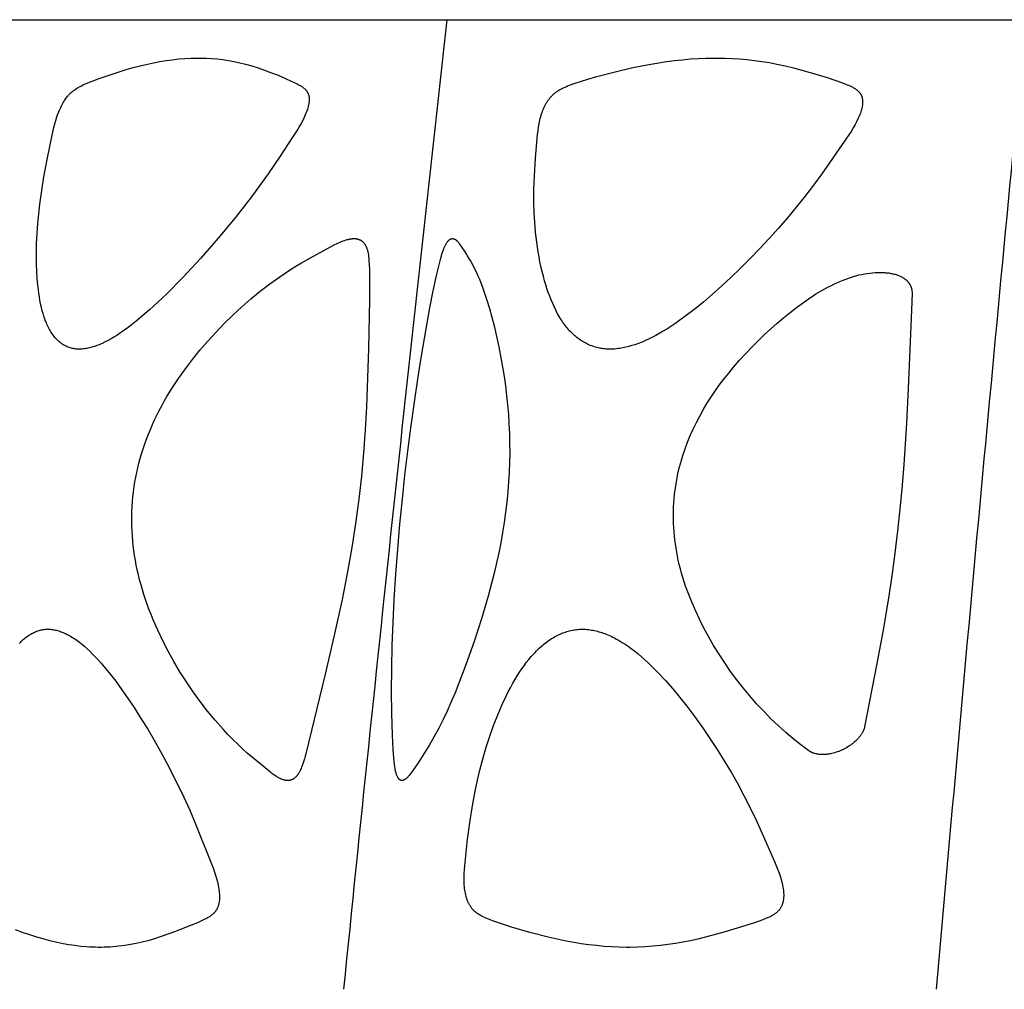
# Model space of a CAD drawing. Header units: millimetres. Extents: x 1250 to 1725, y 0 to 1655.
# Tile 154 of 256: x 1286 to 1329, y 1277 to 1319. Entities that reach past the tile are written whole.
import ezdxf

# ---------------------------------------------------------------- set-up
doc = ezdxf.new("R2010")
doc.units = ezdxf.units.MM
doc.header["$MEASUREMENT"] = 0
doc.layers.add('Crea2D$visibili$tangenti', color=7, linetype='Continuous', true_color=0x000000)

msp = doc.modelspace()

# ---------------------------------------------------------------- linework, layer by layer
at = {"layer": 'Crea2D$visibili$tangenti'}
for p, q in [((1285.21, 1318.673), (1304.673, 1318.673)), ((1304.673, 1318.673), (1329.694, 1318.673))]:
    msp.add_line(p, q, dxfattribs=at)
for points in [[(1288.78, 1304.424), (1288.735, 1304.425), (1288.69, 1304.427), (1288.644, 1304.431), (1288.599, 1304.437), (1288.554, 1304.444), (1288.509, 1304.452), (1288.465, 1304.462), (1288.42, 1304.474), (1288.376, 1304.486), (1288.333, 1304.501), (1288.29, 1304.517), (1288.248, 1304.534), (1288.206, 1304.552), (1288.165, 1304.572), (1288.145, 1304.583), (1288.125, 1304.594), (1288.105, 1304.605), (1288.086, 1304.617), (1288.065, 1304.629), (1288.044, 1304.643), (1288.024, 1304.656), (1288.004, 1304.67), (1287.984, 1304.685), (1287.965, 1304.699), (1287.946, 1304.714), (1287.927, 1304.73), (1287.889, 1304.761), (1287.853, 1304.794), (1287.818, 1304.828), (1287.784, 1304.864), (1287.751, 1304.9), (1287.719, 1304.937), (1287.688, 1304.975), (1287.658, 1305.014), (1287.629, 1305.054), (1287.6, 1305.094), (1287.573, 1305.135), (1287.547, 1305.177), (1287.515, 1305.229), (1287.484, 1305.283), (1287.455, 1305.337), (1287.427, 1305.391), (1287.401, 1305.447), (1287.375, 1305.503), (1287.351, 1305.559), (1287.327, 1305.616), (1287.305, 1305.673), (1287.284, 1305.731), (1287.244, 1305.847), (1287.208, 1305.965), (1287.175, 1306.083), (1287.137, 1306.234), (1287.104, 1306.386), (1287.074, 1306.538), (1287.047, 1306.691), (1287.024, 1306.845), (1287.004, 1306.999), (1286.971, 1307.309), (1286.953, 1307.52), (1286.94, 1307.731), (1286.924, 1308.155), (1286.921, 1308.578), (1286.931, 1309.002), (1286.952, 1309.426), (1286.983, 1309.849), (1287.023, 1310.271), (1287.072, 1310.692), (1287.152, 1311.286), (1287.246, 1311.877), (1287.382, 1312.622), (1287.598, 1313.686), (1287.671, 1314.005), (1287.713, 1314.163), (1287.758, 1314.32), (1287.808, 1314.475), (1287.836, 1314.553), (1287.889, 1314.693), (1287.915, 1314.757), (1287.943, 1314.82), (1287.971, 1314.882), (1288.001, 1314.943), (1288.033, 1315.004), (1288.066, 1315.064), (1288.1, 1315.123), (1288.131, 1315.173), (1288.163, 1315.221), (1288.197, 1315.269), (1288.232, 1315.316), (1288.269, 1315.361), (1288.287, 1315.384), (1288.307, 1315.406), (1288.326, 1315.427), (1288.346, 1315.448), (1288.367, 1315.469), (1288.387, 1315.489), (1288.408, 1315.508), (1288.428, 1315.527), (1288.449, 1315.545), (1288.47, 1315.562), (1288.513, 1315.597), (1288.557, 1315.63), (1288.602, 1315.661), (1288.649, 1315.691), (1288.696, 1315.72), (1288.743, 1315.748), (1288.809, 1315.784), (1288.876, 1315.819), (1288.944, 1315.851), (1289.012, 1315.883), (1289.151, 1315.942), (1289.588, 1316.112), (1289.888, 1316.221), (1290.189, 1316.324), (1290.492, 1316.422), (1290.797, 1316.514), (1291.104, 1316.6), (1291.413, 1316.679), (1291.723, 1316.752), (1291.99, 1316.809), (1292.259, 1316.86), (1292.528, 1316.905), (1292.798, 1316.943), (1293.07, 1316.974), (1293.342, 1316.996), (1293.614, 1317.011), (1293.888, 1317.016), (1293.949, 1317.016), (1294.011, 1317.016), (1294.254, 1317.012), (1294.497, 1316.999), (1294.739, 1316.979), (1294.98, 1316.951), (1295.229, 1316.913), (1295.476, 1316.867), (1295.722, 1316.814), (1295.966, 1316.753), (1296.24, 1316.675), (1296.511, 1316.588), (1296.78, 1316.495), (1297.047, 1316.395), (1297.367, 1316.268), (1297.684, 1316.135), (1297.941, 1316.02), (1298.068, 1315.959), (1298.195, 1315.896), (1298.288, 1315.847), (1298.333, 1315.821), (1298.355, 1315.807), (1298.377, 1315.793), (1298.399, 1315.779), (1298.42, 1315.764), (1298.441, 1315.749), (1298.462, 1315.734), (1298.482, 1315.717), (1298.502, 1315.7), (1298.521, 1315.683), (1298.539, 1315.665), (1298.552, 1315.652), (1298.564, 1315.639), (1298.575, 1315.625), (1298.587, 1315.611), (1298.598, 1315.597), (1298.608, 1315.583), (1298.619, 1315.568), (1298.629, 1315.554), (1298.638, 1315.538), (1298.647, 1315.523), (1298.655, 1315.507), (1298.663, 1315.492), (1298.671, 1315.476), (1298.677, 1315.459), (1298.684, 1315.443), (1298.69, 1315.426), (1298.693, 1315.416), (1298.696, 1315.405), (1298.699, 1315.395), (1298.701, 1315.385), (1298.704, 1315.374), (1298.706, 1315.363), (1298.708, 1315.353), (1298.71, 1315.342), (1298.713, 1315.32), (1298.715, 1315.299), (1298.716, 1315.277), (1298.717, 1315.255), (1298.718, 1315.233), (1298.718, 1315.211), (1298.717, 1315.189), (1298.716, 1315.167), (1298.714, 1315.145), (1298.712, 1315.123), (1298.706, 1315.079), (1298.702, 1315.05), (1298.697, 1315.021), (1298.691, 1314.992), (1298.685, 1314.964), (1298.678, 1314.935), (1298.671, 1314.907), (1298.656, 1314.851), (1298.638, 1314.795), (1298.62, 1314.74), (1298.599, 1314.685), (1298.577, 1314.63), (1298.548, 1314.557), (1298.516, 1314.486), (1298.484, 1314.415), (1298.45, 1314.346), (1298.378, 1314.208), (1298.302, 1314.073), (1298.222, 1313.939), (1297.971, 1313.546), (1297.46, 1312.774), (1296.936, 1312.011), (1296.219, 1311.019), (1295.516, 1310.111), (1294.786, 1309.226), (1294.028, 1308.364), (1293.245, 1307.525), (1292.54, 1306.811), (1292.178, 1306.464), (1291.808, 1306.125), (1291.525, 1305.877), (1291.237, 1305.636), (1290.941, 1305.404), (1290.789, 1305.292), (1290.636, 1305.183), (1290.517, 1305.102), (1290.396, 1305.023), (1290.273, 1304.947), (1290.149, 1304.874), (1290.023, 1304.804), (1289.895, 1304.738), (1289.764, 1304.676), (1289.698, 1304.647), (1289.632, 1304.619), (1289.529, 1304.579), (1289.478, 1304.561), (1289.426, 1304.543), (1289.373, 1304.526), (1289.321, 1304.51), (1289.268, 1304.495), (1289.215, 1304.482), (1289.161, 1304.47), (1289.107, 1304.459), (1289.053, 1304.449), (1288.999, 1304.441), (1288.945, 1304.434), (1288.89, 1304.429), (1288.835, 1304.425)], [(1308.775, 1314.63), (1308.798, 1314.694), (1308.822, 1314.758), (1308.847, 1314.822), (1308.875, 1314.884), (1308.904, 1314.946), (1308.936, 1315.007), (1308.952, 1315.037), (1308.969, 1315.066), (1308.987, 1315.095), (1309.005, 1315.124), (1309.038, 1315.174), (1309.055, 1315.198), (1309.072, 1315.222), (1309.09, 1315.245), (1309.108, 1315.269), (1309.127, 1315.292), (1309.146, 1315.314), (1309.166, 1315.337), (1309.186, 1315.358), (1309.206, 1315.38), (1309.227, 1315.401), (1309.248, 1315.421), (1309.27, 1315.441), (1309.292, 1315.461), (1309.314, 1315.48), (1309.338, 1315.5), (1309.362, 1315.519), (1309.387, 1315.537), (1309.412, 1315.555), (1309.437, 1315.573), (1309.463, 1315.59), (1309.515, 1315.622), (1309.569, 1315.653), (1309.623, 1315.683), (1309.678, 1315.711), (1309.734, 1315.738), (1309.812, 1315.773), (1309.89, 1315.806), (1309.969, 1315.837), (1310.049, 1315.867), (1310.21, 1315.923), (1310.762, 1316.097), (1311.154, 1316.211), (1311.944, 1316.42), (1312.713, 1316.6), (1313.099, 1316.68), (1313.487, 1316.753), (1313.827, 1316.811), (1314.167, 1316.862), (1314.509, 1316.907), (1314.851, 1316.944), (1315.194, 1316.974), (1315.538, 1316.997), (1315.882, 1317.011), (1316.226, 1317.016), (1316.306, 1317.016), (1316.385, 1317.016), (1316.7, 1317.012), (1317.015, 1316.999), (1317.329, 1316.979), (1317.642, 1316.951), (1317.969, 1316.914), (1318.294, 1316.868), (1318.619, 1316.815), (1318.941, 1316.753), (1319.303, 1316.675), (1319.662, 1316.589), (1320.377, 1316.395), (1321.12, 1316.169), (1321.489, 1316.045), (1321.854, 1315.912), (1321.98, 1315.863), (1322.043, 1315.837), (1322.104, 1315.809), (1322.165, 1315.78), (1322.195, 1315.765), (1322.224, 1315.749), (1322.254, 1315.732), (1322.282, 1315.715), (1322.311, 1315.696), (1322.339, 1315.677), (1322.356, 1315.665), (1322.373, 1315.652), (1322.39, 1315.64), (1322.407, 1315.626), (1322.423, 1315.613), (1322.439, 1315.599), (1322.455, 1315.584), (1322.47, 1315.569), (1322.484, 1315.554), (1322.498, 1315.539), (1322.512, 1315.523), (1322.525, 1315.507), (1322.531, 1315.498), (1322.538, 1315.49), (1322.544, 1315.481), (1322.549, 1315.473), (1322.555, 1315.464), (1322.56, 1315.455), (1322.566, 1315.446), (1322.571, 1315.437), (1322.576, 1315.427), (1322.581, 1315.417), (1322.586, 1315.407), (1322.591, 1315.396), (1322.596, 1315.386), (1322.6, 1315.375), (1322.604, 1315.365), (1322.608, 1315.354), (1322.612, 1315.343), (1322.615, 1315.332), (1322.618, 1315.321), (1322.622, 1315.31), (1322.627, 1315.287), (1322.632, 1315.265), (1322.636, 1315.242), (1322.64, 1315.219), (1322.642, 1315.195), (1322.644, 1315.172), (1322.646, 1315.149), (1322.647, 1315.125), (1322.647, 1315.102), (1322.646, 1315.079), (1322.645, 1315.05), (1322.643, 1315.021), (1322.64, 1314.992), (1322.636, 1314.964), (1322.631, 1314.936), (1322.626, 1314.907), (1322.621, 1314.879), (1322.614, 1314.851), (1322.6, 1314.795), (1322.584, 1314.74), (1322.566, 1314.685), (1322.548, 1314.63), (1322.524, 1314.567), (1322.499, 1314.504), (1322.472, 1314.443), (1322.444, 1314.382), (1322.385, 1314.261), (1322.322, 1314.142), (1322.235, 1313.99), (1322.145, 1313.841), (1322.051, 1313.693), (1321.218, 1312.479), (1320.889, 1312.014), (1320.521, 1311.514), (1320.143, 1311.023), (1319.772, 1310.56), (1319.392, 1310.105), (1319.004, 1309.656), (1318.607, 1309.215), (1318.203, 1308.781), (1317.791, 1308.354), (1317.371, 1307.935), (1316.944, 1307.523), (1316.556, 1307.162), (1316.161, 1306.809), (1315.759, 1306.464), (1315.349, 1306.13), (1315.022, 1305.877), (1314.689, 1305.634), (1314.519, 1305.516), (1314.347, 1305.402), (1314.173, 1305.291), (1313.997, 1305.184), (1313.853, 1305.1), (1313.708, 1305.02), (1313.56, 1304.943), (1313.411, 1304.869), (1313.26, 1304.8), (1313.108, 1304.735), (1312.953, 1304.674), (1312.796, 1304.619), (1312.667, 1304.578), (1312.536, 1304.54), (1312.405, 1304.508), (1312.339, 1304.493), (1312.272, 1304.48), (1312.205, 1304.468), (1312.138, 1304.457), (1312.071, 1304.448), (1312.004, 1304.44), (1311.937, 1304.433), (1311.869, 1304.428), (1311.801, 1304.425), (1311.733, 1304.424), (1311.674, 1304.425), (1311.615, 1304.428), (1311.556, 1304.432), (1311.497, 1304.437), (1311.438, 1304.444), (1311.379, 1304.453), (1311.321, 1304.462), (1311.262, 1304.473), (1311.204, 1304.486), (1311.147, 1304.5), (1311.089, 1304.515), (1311.033, 1304.532), (1310.976, 1304.551), (1310.92, 1304.571), (1310.865, 1304.592), (1310.811, 1304.615), (1310.755, 1304.64), (1310.701, 1304.667), (1310.647, 1304.695), (1310.594, 1304.724), (1310.542, 1304.755), (1310.49, 1304.787), (1310.44, 1304.821), (1310.39, 1304.856), (1310.341, 1304.892), (1310.293, 1304.929), (1310.246, 1304.968), (1310.199, 1305.007), (1310.154, 1305.047), (1310.109, 1305.089), (1310.066, 1305.131), (1310.023, 1305.174), (1309.975, 1305.225), (1309.929, 1305.276), (1309.884, 1305.329), (1309.84, 1305.382), (1309.797, 1305.436), (1309.755, 1305.492), (1309.715, 1305.548), (1309.675, 1305.605), (1309.637, 1305.662), (1309.599, 1305.72), (1309.527, 1305.839), (1309.458, 1305.959), (1309.393, 1306.082), (1309.316, 1306.237), (1309.244, 1306.395), (1309.177, 1306.555), (1309.114, 1306.716), (1309.054, 1306.879), (1308.998, 1307.043), (1308.946, 1307.209), (1308.897, 1307.375), (1308.84, 1307.582), (1308.787, 1307.79), (1308.739, 1307.999), (1308.694, 1308.209), (1308.654, 1308.42), (1308.617, 1308.632), (1308.554, 1309.057), (1308.506, 1309.484), (1308.471, 1309.913), (1308.447, 1310.342), (1308.436, 1310.772), (1308.436, 1311.345), (1308.454, 1311.918), (1308.5, 1312.664), (1308.593, 1313.718), (1308.611, 1313.872), (1308.633, 1314.026), (1308.659, 1314.179), (1308.674, 1314.254), (1308.691, 1314.33), (1308.709, 1314.406), (1308.729, 1314.481), (1308.751, 1314.555)], [(1291.122, 1298.276), (1291.149, 1298.482), (1291.182, 1298.688), (1291.219, 1298.892), (1291.26, 1299.096), (1291.305, 1299.298), (1291.355, 1299.5), (1291.409, 1299.7), (1291.467, 1299.9), (1291.534, 1300.114), (1291.606, 1300.328), (1291.682, 1300.539), (1291.762, 1300.749), (1291.847, 1300.958), (1291.936, 1301.164), (1292.029, 1301.369), (1292.127, 1301.572), (1292.231, 1301.777), (1292.339, 1301.981), (1292.451, 1302.182), (1292.566, 1302.381), (1292.808, 1302.774), (1293.063, 1303.157), (1293.36, 1303.574), (1293.67, 1303.981), (1293.993, 1304.379), (1294.327, 1304.767), (1294.679, 1305.154), (1295.042, 1305.531), (1295.416, 1305.898), (1295.8, 1306.254), (1296.195, 1306.598), (1296.599, 1306.93), (1297.014, 1307.249), (1297.439, 1307.556), (1297.671, 1307.715), (1297.906, 1307.87), (1298.145, 1308.02), (1298.386, 1308.164), (1298.771, 1308.381), (1299.801, 1308.931), (1299.925, 1308.993), (1299.988, 1309.023), (1300.052, 1309.051), (1300.116, 1309.078), (1300.181, 1309.104), (1300.246, 1309.127), (1300.312, 1309.149), (1300.359, 1309.162), (1300.405, 1309.174), (1300.429, 1309.18), (1300.452, 1309.185), (1300.476, 1309.19), (1300.5, 1309.194), (1300.523, 1309.198), (1300.547, 1309.201), (1300.571, 1309.204), (1300.595, 1309.206), (1300.619, 1309.207), (1300.643, 1309.208), (1300.667, 1309.208), (1300.692, 1309.207), (1300.702, 1309.207), (1300.712, 1309.206), (1300.722, 1309.206), (1300.731, 1309.205), (1300.741, 1309.204), (1300.751, 1309.202), (1300.761, 1309.201), (1300.771, 1309.199), (1300.781, 1309.197), (1300.791, 1309.195), (1300.801, 1309.193), (1300.811, 1309.191), (1300.82, 1309.188), (1300.83, 1309.185), (1300.84, 1309.182), (1300.849, 1309.179), (1300.859, 1309.176), (1300.868, 1309.172), (1300.878, 1309.168), (1300.887, 1309.165), (1300.896, 1309.161), (1300.905, 1309.156), (1300.914, 1309.152), (1300.923, 1309.147), (1300.932, 1309.143), (1300.941, 1309.138), (1300.95, 1309.133), (1300.958, 1309.127), (1300.967, 1309.122), (1300.975, 1309.116), (1300.983, 1309.111), (1300.991, 1309.105), (1300.999, 1309.098), (1301.007, 1309.092), (1301.015, 1309.085), (1301.023, 1309.078), (1301.031, 1309.071), (1301.039, 1309.064), (1301.046, 1309.057), (1301.053, 1309.049), (1301.06, 1309.042), (1301.067, 1309.034), (1301.074, 1309.026), (1301.081, 1309.018), (1301.094, 1309.002), (1301.106, 1308.985), (1301.118, 1308.968), (1301.13, 1308.95), (1301.141, 1308.932), (1301.151, 1308.914), (1301.161, 1308.895), (1301.17, 1308.876), (1301.179, 1308.857), (1301.188, 1308.838), (1301.198, 1308.814), (1301.207, 1308.79), (1301.215, 1308.766), (1301.223, 1308.742), (1301.23, 1308.717), (1301.237, 1308.693), (1301.243, 1308.668), (1301.249, 1308.643), (1301.259, 1308.593), (1301.268, 1308.542), (1301.276, 1308.492), (1301.283, 1308.441), (1301.293, 1308.349), (1301.301, 1308.257), (1301.313, 1308.074), (1301.32, 1307.889), (1301.324, 1307.705), (1301.317, 1306.575), (1301.274, 1304.447), (1301.239, 1303.193), (1301.189, 1301.939), (1301.134, 1300.938), (1301.062, 1299.938), (1300.972, 1298.94), (1300.862, 1297.944), (1300.722, 1296.893), (1300.56, 1295.846), (1300.359, 1294.723), (1300.135, 1293.604), (1299.782, 1291.984), (1299.408, 1290.369), (1298.575, 1286.931), (1298.546, 1286.824), (1298.516, 1286.717), (1298.473, 1286.584), (1298.427, 1286.451), (1298.388, 1286.348), (1298.368, 1286.297), (1298.346, 1286.246), (1298.322, 1286.197), (1298.31, 1286.172), (1298.297, 1286.148), (1298.284, 1286.124), (1298.27, 1286.1), (1298.255, 1286.077), (1298.24, 1286.053), (1298.229, 1286.037), (1298.217, 1286.02), (1298.204, 1286.004), (1298.192, 1285.987), (1298.179, 1285.972), (1298.165, 1285.956), (1298.151, 1285.941), (1298.137, 1285.927), (1298.122, 1285.912), (1298.107, 1285.899), (1298.092, 1285.886), (1298.084, 1285.879), (1298.076, 1285.873), (1298.068, 1285.867), (1298.06, 1285.861), (1298.051, 1285.855), (1298.043, 1285.85), (1298.034, 1285.844), (1298.026, 1285.839), (1298.017, 1285.834), (1298.008, 1285.829), (1298, 1285.825), (1297.991, 1285.821), (1297.983, 1285.817), (1297.974, 1285.813), (1297.965, 1285.809), (1297.957, 1285.806), (1297.948, 1285.802), (1297.939, 1285.799), (1297.93, 1285.796), (1297.921, 1285.793), (1297.912, 1285.791), (1297.903, 1285.788), (1297.894, 1285.786), (1297.884, 1285.784), (1297.875, 1285.782), (1297.866, 1285.78), (1297.856, 1285.778), (1297.847, 1285.777), (1297.838, 1285.776), (1297.828, 1285.775), (1297.819, 1285.774), (1297.809, 1285.773), (1297.8, 1285.773), (1297.791, 1285.773), (1297.781, 1285.772), (1297.772, 1285.773), (1297.762, 1285.773), (1297.753, 1285.774), (1297.744, 1285.774), (1297.734, 1285.775), (1297.725, 1285.776), (1297.716, 1285.778), (1297.705, 1285.779), (1297.694, 1285.781), (1297.672, 1285.785), (1297.651, 1285.789), (1297.629, 1285.794), (1297.608, 1285.8), (1297.587, 1285.806), (1297.566, 1285.813), (1297.546, 1285.821), (1297.525, 1285.829), (1297.505, 1285.837), (1297.485, 1285.846), (1297.465, 1285.855), (1297.426, 1285.875), (1297.387, 1285.896), (1297.358, 1285.912), (1297.329, 1285.929), (1297.272, 1285.965), (1297.216, 1286.002), (1297.161, 1286.041), (1297.107, 1286.08), (1297.054, 1286.121), (1296.657, 1286.448), (1296.04, 1286.963), (1295.85, 1287.134), (1295.63, 1287.341), (1295.414, 1287.553), (1295.202, 1287.77), (1294.995, 1287.991), (1294.65, 1288.379), (1294.319, 1288.778), (1294.001, 1289.188), (1293.697, 1289.607), (1293.405, 1290.036), (1293.128, 1290.474), (1292.863, 1290.92), (1292.613, 1291.374), (1292.385, 1291.818), (1292.171, 1292.269), (1291.971, 1292.726), (1291.877, 1292.957), (1291.787, 1293.19), (1291.639, 1293.605), (1291.57, 1293.815), (1291.504, 1294.026), (1291.443, 1294.238), (1291.385, 1294.451), (1291.332, 1294.666), (1291.283, 1294.881), (1291.24, 1295.089), (1291.202, 1295.297), (1291.167, 1295.507), (1291.137, 1295.717), (1291.111, 1295.927), (1291.089, 1296.138), (1291.072, 1296.35), (1291.059, 1296.562), (1291.05, 1296.774), (1291.046, 1296.986), (1291.047, 1297.198), (1291.052, 1297.41), (1291.062, 1297.622), (1291.076, 1297.833), (1291.095, 1298.045), (1291.119, 1298.255)], [(1302.746, 1297.944), (1302.858, 1298.981), (1302.981, 1300.017), (1303.124, 1301.126), (1303.278, 1302.235), (1303.426, 1303.231), (1303.586, 1304.227), (1303.756, 1305.22), (1303.938, 1306.211), (1304.082, 1306.943), (1304.237, 1307.672), (1304.344, 1308.129), (1304.404, 1308.356), (1304.471, 1308.58), (1304.511, 1308.699), (1304.533, 1308.758), (1304.556, 1308.816), (1304.568, 1308.844), (1304.581, 1308.873), (1304.595, 1308.901), (1304.609, 1308.929), (1304.623, 1308.956), (1304.639, 1308.983), (1304.655, 1309.01), (1304.672, 1309.036), (1304.684, 1309.054), (1304.697, 1309.071), (1304.71, 1309.088), (1304.716, 1309.096), (1304.723, 1309.104), (1304.73, 1309.112), (1304.737, 1309.12), (1304.745, 1309.127), (1304.752, 1309.135), (1304.76, 1309.142), (1304.768, 1309.149), (1304.776, 1309.155), (1304.785, 1309.162), (1304.791, 1309.166), (1304.797, 1309.171), (1304.803, 1309.175), (1304.809, 1309.178), (1304.816, 1309.182), (1304.822, 1309.186), (1304.829, 1309.189), (1304.836, 1309.192), (1304.839, 1309.194), (1304.843, 1309.195), (1304.846, 1309.196), (1304.85, 1309.197), (1304.853, 1309.199), (1304.857, 1309.2), (1304.86, 1309.201), (1304.864, 1309.202), (1304.867, 1309.203), (1304.871, 1309.204), (1304.875, 1309.204), (1304.878, 1309.205), (1304.882, 1309.206), (1304.886, 1309.206), (1304.89, 1309.207), (1304.893, 1309.207), (1304.898, 1309.207), (1304.904, 1309.208), (1304.909, 1309.208), (1304.914, 1309.208), (1304.919, 1309.207), (1304.925, 1309.207), (1304.93, 1309.207), (1304.935, 1309.206), (1304.94, 1309.205), (1304.945, 1309.204), (1304.951, 1309.203), (1304.956, 1309.202), (1304.961, 1309.2), (1304.966, 1309.199), (1304.971, 1309.197), (1304.976, 1309.196), (1304.981, 1309.194), (1304.986, 1309.192), (1304.991, 1309.19), (1304.996, 1309.188), (1305.001, 1309.186), (1305.006, 1309.184), (1305.016, 1309.179), (1305.026, 1309.174), (1305.035, 1309.168), (1305.044, 1309.162), (1305.053, 1309.156), (1305.06, 1309.152), (1305.066, 1309.147), (1305.073, 1309.142), (1305.079, 1309.137), (1305.085, 1309.132), (1305.091, 1309.127), (1305.097, 1309.122), (1305.102, 1309.117), (1305.113, 1309.106), (1305.124, 1309.094), (1305.135, 1309.083), (1305.145, 1309.071), (1305.155, 1309.059), (1305.164, 1309.047), (1305.183, 1309.021), (1305.219, 1308.97), (1305.419, 1308.672), (1305.515, 1308.521), (1305.608, 1308.368), (1305.699, 1308.213), (1305.786, 1308.057), (1305.869, 1307.899), (1305.948, 1307.738), (1306.014, 1307.594), (1306.078, 1307.448), (1306.138, 1307.3), (1306.196, 1307.152), (1306.303, 1306.851), (1306.403, 1306.548), (1306.516, 1306.178), (1306.62, 1305.805), (1306.716, 1305.43), (1306.804, 1305.053), (1306.915, 1304.521), (1307.016, 1303.986), (1307.143, 1303.24), (1307.202, 1302.835), (1307.252, 1302.429), (1307.294, 1302.021), (1307.328, 1301.613), (1307.355, 1301.196), (1307.373, 1300.779), (1307.384, 1300.362), (1307.386, 1299.944), (1307.379, 1299.527), (1307.364, 1299.11), (1307.34, 1298.693), (1307.308, 1298.276), (1307.306, 1298.255), (1307.262, 1297.814), (1307.209, 1297.373), (1307.149, 1296.933), (1307.079, 1296.494), (1307, 1296.053), (1306.913, 1295.614), (1306.716, 1294.74), (1306.457, 1293.746), (1306.167, 1292.761), (1305.85, 1291.784), (1305.508, 1290.816), (1305.19, 1289.979), (1305.022, 1289.565), (1304.847, 1289.153), (1304.679, 1288.779), (1304.503, 1288.408), (1304.319, 1288.041), (1304.126, 1287.679), (1303.921, 1287.319), (1303.705, 1286.965), (1303.426, 1286.544), (1303.09, 1286.062), (1303.066, 1286.029), (1303.041, 1285.997), (1303.015, 1285.965), (1303.002, 1285.95), (1302.988, 1285.935), (1302.974, 1285.92), (1302.96, 1285.905), (1302.945, 1285.891), (1302.93, 1285.877), (1302.92, 1285.869), (1302.911, 1285.861), (1302.901, 1285.853), (1302.892, 1285.846), (1302.882, 1285.838), (1302.871, 1285.831), (1302.861, 1285.825), (1302.851, 1285.818), (1302.84, 1285.812), (1302.83, 1285.806), (1302.819, 1285.8), (1302.808, 1285.795), (1302.797, 1285.79), (1302.791, 1285.788), (1302.786, 1285.785), (1302.78, 1285.783), (1302.774, 1285.781), (1302.769, 1285.78), (1302.763, 1285.778), (1302.759, 1285.777), (1302.755, 1285.776), (1302.751, 1285.775), (1302.747, 1285.774), (1302.744, 1285.774), (1302.74, 1285.773), (1302.736, 1285.773), (1302.732, 1285.773), (1302.728, 1285.773), (1302.724, 1285.773), (1302.72, 1285.773), (1302.716, 1285.773), (1302.712, 1285.774), (1302.708, 1285.774), (1302.704, 1285.775), (1302.7, 1285.775), (1302.696, 1285.776), (1302.692, 1285.777), (1302.689, 1285.778), (1302.685, 1285.779), (1302.681, 1285.78), (1302.677, 1285.782), (1302.673, 1285.783), (1302.67, 1285.784), (1302.666, 1285.786), (1302.662, 1285.787), (1302.659, 1285.789), (1302.655, 1285.791), (1302.652, 1285.793), (1302.648, 1285.795), (1302.645, 1285.797), (1302.641, 1285.799), (1302.637, 1285.801), (1302.633, 1285.804), (1302.629, 1285.807), (1302.625, 1285.81), (1302.622, 1285.813), (1302.618, 1285.816), (1302.614, 1285.819), (1302.611, 1285.822), (1302.607, 1285.826), (1302.604, 1285.829), (1302.601, 1285.832), (1302.597, 1285.836), (1302.594, 1285.84), (1302.591, 1285.843), (1302.585, 1285.851), (1302.579, 1285.859), (1302.573, 1285.867), (1302.568, 1285.875), (1302.563, 1285.883), (1302.558, 1285.892), (1302.553, 1285.9), (1302.543, 1285.918), (1302.537, 1285.931), (1302.53, 1285.944), (1302.518, 1285.97), (1302.507, 1285.997), (1302.497, 1286.025), (1302.488, 1286.052), (1302.479, 1286.08), (1302.471, 1286.107), (1302.464, 1286.135), (1302.454, 1286.175), (1302.446, 1286.215), (1302.438, 1286.254), (1302.431, 1286.294), (1302.419, 1286.375), (1302.409, 1286.455), (1302.375, 1286.775), (1302.351, 1287.096), (1302.319, 1287.738), (1302.291, 1288.685), (1302.281, 1289.632), (1302.286, 1290.626), (1302.309, 1291.619), (1302.346, 1292.612), (1302.396, 1293.604), (1302.464, 1294.691), (1302.546, 1295.776), (1302.64, 1296.86)], [(1322.489, 1307.637), (1322.607, 1307.662), (1322.726, 1307.684), (1322.846, 1307.703), (1322.966, 1307.718), (1323.076, 1307.729), (1323.187, 1307.737), (1323.297, 1307.742), (1323.408, 1307.743), (1323.5, 1307.742), (1323.593, 1307.738), (1323.639, 1307.734), (1323.685, 1307.73), (1323.73, 1307.725), (1323.776, 1307.72), (1323.822, 1307.713), (1323.867, 1307.705), (1323.912, 1307.696), (1323.957, 1307.686), (1324.002, 1307.676), (1324.047, 1307.664), (1324.091, 1307.65), (1324.135, 1307.636), (1324.169, 1307.624), (1324.203, 1307.611), (1324.237, 1307.597), (1324.27, 1307.582), (1324.303, 1307.566), (1324.335, 1307.55), (1324.367, 1307.532), (1324.398, 1307.514), (1324.414, 1307.504), (1324.429, 1307.494), (1324.444, 1307.484), (1324.458, 1307.474), (1324.473, 1307.463), (1324.487, 1307.452), (1324.501, 1307.441), (1324.515, 1307.43), (1324.528, 1307.418), (1324.542, 1307.406), (1324.555, 1307.394), (1324.567, 1307.381), (1324.58, 1307.368), (1324.592, 1307.355), (1324.604, 1307.341), (1324.615, 1307.328), (1324.625, 1307.315), (1324.635, 1307.302), (1324.645, 1307.289), (1324.654, 1307.276), (1324.663, 1307.262), (1324.672, 1307.248), (1324.68, 1307.235), (1324.689, 1307.22), (1324.696, 1307.206), (1324.704, 1307.192), (1324.711, 1307.177), (1324.718, 1307.162), (1324.725, 1307.147), (1324.731, 1307.132), (1324.737, 1307.117), (1324.743, 1307.102), (1324.748, 1307.086), (1324.753, 1307.07), (1324.757, 1307.055), (1324.762, 1307.039), (1324.765, 1307.023), (1324.769, 1307.007), (1324.772, 1306.991), (1324.775, 1306.975), (1324.777, 1306.959), (1324.779, 1306.943), (1324.78, 1306.927), (1324.782, 1306.911), (1324.782, 1306.895), (1324.783, 1306.878), (1324.783, 1306.862), (1324.782, 1306.846), (1324.762, 1306.106), (1324.62, 1302.725), (1324.545, 1301.231), (1324.426, 1299.441), (1324.352, 1298.547), (1324.268, 1297.655), (1324.154, 1296.572), (1324.025, 1295.491), (1323.893, 1294.531), (1323.744, 1293.574), (1323.513, 1292.199), (1323.264, 1290.828), (1322.731, 1288.092), (1322.726, 1288.071), (1322.721, 1288.049), (1322.715, 1288.028), (1322.708, 1288.007), (1322.701, 1287.986), (1322.693, 1287.965), (1322.684, 1287.945), (1322.676, 1287.924), (1322.664, 1287.901), (1322.653, 1287.877), (1322.64, 1287.854), (1322.627, 1287.831), (1322.614, 1287.808), (1322.6, 1287.786), (1322.586, 1287.764), (1322.571, 1287.742), (1322.554, 1287.719), (1322.537, 1287.695), (1322.519, 1287.673), (1322.501, 1287.65), (1322.483, 1287.628), (1322.464, 1287.606), (1322.425, 1287.564), (1322.384, 1287.523), (1322.342, 1287.483), (1322.299, 1287.444), (1322.255, 1287.407), (1322.207, 1287.368), (1322.157, 1287.33), (1322.107, 1287.294), (1322.055, 1287.259), (1322.003, 1287.226), (1321.95, 1287.194), (1321.895, 1287.163), (1321.84, 1287.134), (1321.785, 1287.107), (1321.728, 1287.081), (1321.671, 1287.057), (1321.613, 1287.034), (1321.554, 1287.013), (1321.495, 1286.994), (1321.436, 1286.976), (1321.376, 1286.96), (1321.321, 1286.947), (1321.258, 1286.932), (1321.226, 1286.926), (1321.194, 1286.92), (1321.162, 1286.915), (1321.13, 1286.91), (1321.098, 1286.906), (1321.066, 1286.902), (1321.034, 1286.9), (1321.002, 1286.897), (1320.97, 1286.896), (1320.938, 1286.895), (1320.906, 1286.895), (1320.874, 1286.896), (1320.842, 1286.897), (1320.81, 1286.899), (1320.778, 1286.902), (1320.746, 1286.906), (1320.714, 1286.91), (1320.682, 1286.916), (1320.65, 1286.922), (1320.619, 1286.929), (1320.587, 1286.937), (1320.556, 1286.947), (1320.525, 1286.957), (1320.51, 1286.963), (1320.495, 1286.968), (1320.48, 1286.974), (1320.464, 1286.981), (1320.449, 1286.988), (1320.434, 1286.995), (1320.42, 1287.002), (1320.405, 1287.01), (1320.39, 1287.018), (1320.376, 1287.026), (1320.361, 1287.035), (1320.347, 1287.044), (1320.333, 1287.054), (1320.318, 1287.063), (1319.978, 1287.316), (1319.646, 1287.579), (1319.323, 1287.853), (1319.008, 1288.137), (1318.683, 1288.447), (1318.368, 1288.767), (1318.063, 1289.096), (1317.766, 1289.434), (1317.481, 1289.779), (1317.205, 1290.132), (1316.94, 1290.492), (1316.684, 1290.86), (1316.439, 1291.234), (1316.205, 1291.616), (1315.981, 1292.004), (1315.769, 1292.398), (1315.593, 1292.745), (1315.427, 1293.097), (1315.271, 1293.454), (1315.126, 1293.815), (1314.993, 1294.18), (1314.932, 1294.364), (1314.873, 1294.549), (1314.819, 1294.736), (1314.768, 1294.923), (1314.72, 1295.111), (1314.677, 1295.301), (1314.64, 1295.475), (1314.607, 1295.65), (1314.578, 1295.826), (1314.551, 1296.003), (1314.529, 1296.18), (1314.509, 1296.357), (1314.493, 1296.535), (1314.481, 1296.712), (1314.472, 1296.891), (1314.467, 1297.069), (1314.465, 1297.247), (1314.468, 1297.425), (1314.473, 1297.603), (1314.483, 1297.781), (1314.496, 1297.958), (1314.513, 1298.135), (1314.515, 1298.155), (1314.549, 1298.426), (1314.592, 1298.697), (1314.644, 1298.966), (1314.704, 1299.234), (1314.741, 1299.382), (1314.781, 1299.53), (1314.869, 1299.823), (1314.967, 1300.113), (1315.074, 1300.4), (1315.192, 1300.689), (1315.32, 1300.974), (1315.456, 1301.255), (1315.601, 1301.532), (1315.753, 1301.804), (1315.914, 1302.072), (1316.081, 1302.336), (1316.256, 1302.594), (1316.45, 1302.864), (1316.65, 1303.128), (1316.856, 1303.388), (1317.068, 1303.644), (1317.326, 1303.944), (1317.591, 1304.238), (1317.863, 1304.526), (1318.141, 1304.807), (1318.403, 1305.06), (1318.671, 1305.306), (1318.944, 1305.547), (1319.222, 1305.781), (1319.506, 1306.009), (1319.794, 1306.231), (1320.088, 1306.446), (1320.386, 1306.655), (1320.507, 1306.736), (1320.629, 1306.814), (1320.753, 1306.89), (1320.879, 1306.964), (1321.006, 1307.035), (1321.135, 1307.103), (1321.265, 1307.169), (1321.397, 1307.232), (1321.53, 1307.292), (1321.664, 1307.35), (1321.799, 1307.405), (1321.936, 1307.457), (1322.073, 1307.506), (1322.211, 1307.553), (1322.349, 1307.596)], [(1305.438, 1281.096), (1305.429, 1281.178), (1305.422, 1281.261), (1305.417, 1281.344), (1305.414, 1281.426), (1305.413, 1281.509), (1305.413, 1281.592), (1305.418, 1281.757), (1305.427, 1281.922), (1305.44, 1282.087), (1305.564, 1283.234), (1305.673, 1284.05), (1305.774, 1284.682), (1305.892, 1285.311), (1305.996, 1285.793), (1306.11, 1286.273), (1306.236, 1286.749), (1306.375, 1287.223), (1306.527, 1287.691), (1306.692, 1288.156), (1306.872, 1288.614), (1307.067, 1289.067), (1307.235, 1289.426), (1307.323, 1289.604), (1307.414, 1289.78), (1307.509, 1289.954), (1307.608, 1290.126), (1307.71, 1290.296), (1307.816, 1290.463), (1307.908, 1290.602), (1308.004, 1290.738), (1308.103, 1290.872), (1308.206, 1291.004), (1308.313, 1291.131), (1308.423, 1291.256), (1308.48, 1291.317), (1308.538, 1291.376), (1308.597, 1291.435), (1308.658, 1291.492), (1308.76, 1291.585), (1308.812, 1291.63), (1308.865, 1291.673), (1308.919, 1291.716), (1308.973, 1291.758), (1309.029, 1291.799), (1309.085, 1291.838), (1309.142, 1291.877), (1309.2, 1291.914), (1309.258, 1291.95), (1309.318, 1291.984), (1309.378, 1292.017), (1309.439, 1292.048), (1309.501, 1292.078), (1309.563, 1292.107), (1309.62, 1292.131), (1309.678, 1292.154), (1309.737, 1292.175), (1309.796, 1292.195), (1309.855, 1292.214), (1309.915, 1292.231), (1309.975, 1292.247), (1310.036, 1292.261), (1310.097, 1292.274), (1310.158, 1292.285), (1310.22, 1292.295), (1310.282, 1292.303), (1310.344, 1292.309), (1310.406, 1292.314), (1310.468, 1292.317), (1310.53, 1292.318), (1310.596, 1292.317), (1310.662, 1292.313), (1310.728, 1292.308), (1310.793, 1292.301), (1310.859, 1292.293), (1310.924, 1292.283), (1310.989, 1292.271), (1311.053, 1292.258), (1311.117, 1292.243), (1311.181, 1292.227), (1311.245, 1292.21), (1311.308, 1292.191), (1311.371, 1292.171), (1311.434, 1292.149), (1311.496, 1292.127), (1311.557, 1292.103), (1311.629, 1292.074), (1311.701, 1292.043), (1311.772, 1292.011), (1311.842, 1291.977), (1311.912, 1291.942), (1311.981, 1291.906), (1312.117, 1291.83), (1312.25, 1291.749), (1312.381, 1291.665), (1312.51, 1291.577), (1312.637, 1291.485), (1312.791, 1291.368), (1312.942, 1291.246), (1313.09, 1291.121), (1313.234, 1290.992), (1313.377, 1290.861), (1313.516, 1290.726), (1313.789, 1290.45), (1314.117, 1290.097), (1314.434, 1289.734), (1314.741, 1289.362), (1315.04, 1288.984), (1315.386, 1288.526), (1315.721, 1288.061), (1316.046, 1287.588), (1316.361, 1287.109), (1316.665, 1286.623), (1316.959, 1286.13), (1317.243, 1285.631), (1317.516, 1285.126), (1317.802, 1284.567), (1318.075, 1284.001), (1318.84, 1282.276), (1318.956, 1281.988), (1319.011, 1281.843), (1319.061, 1281.697), (1319.107, 1281.549), (1319.128, 1281.474), (1319.148, 1281.399), (1319.166, 1281.324), (1319.182, 1281.248), (1319.197, 1281.172), (1319.21, 1281.096), (1319.218, 1281.035), (1319.224, 1280.975), (1319.229, 1280.914), (1319.232, 1280.854), (1319.232, 1280.823), (1319.232, 1280.793), (1319.232, 1280.763), (1319.23, 1280.733), (1319.229, 1280.702), (1319.226, 1280.672), (1319.223, 1280.642), (1319.218, 1280.612), (1319.215, 1280.588), (1319.21, 1280.564), (1319.205, 1280.54), (1319.2, 1280.517), (1319.194, 1280.493), (1319.187, 1280.47), (1319.18, 1280.446), (1319.173, 1280.423), (1319.164, 1280.4), (1319.156, 1280.378), (1319.146, 1280.356), (1319.136, 1280.334), (1319.125, 1280.312), (1319.114, 1280.291), (1319.102, 1280.27), (1319.089, 1280.25), (1319.076, 1280.23), (1319.062, 1280.211), (1319.047, 1280.192), (1319.032, 1280.174), (1319.017, 1280.156), (1319.001, 1280.139), (1318.984, 1280.122), (1318.967, 1280.105), (1318.949, 1280.089), (1318.931, 1280.073), (1318.913, 1280.058), (1318.894, 1280.043), (1318.875, 1280.028), (1318.856, 1280.014), (1318.836, 1280), (1318.817, 1279.987), (1318.788, 1279.968), (1318.76, 1279.951), (1318.731, 1279.934), (1318.702, 1279.918), (1318.672, 1279.902), (1318.642, 1279.887), (1318.582, 1279.858), (1318.521, 1279.831), (1318.459, 1279.805), (1318.333, 1279.756), (1317.964, 1279.624), (1317.592, 1279.502), (1316.7, 1279.23), (1315.952, 1279.025), (1315.575, 1278.933), (1315.197, 1278.849), (1314.875, 1278.785), (1314.551, 1278.728), (1314.227, 1278.679), (1313.901, 1278.638), (1313.574, 1278.605), (1313.247, 1278.581), (1312.919, 1278.566), (1312.59, 1278.561), (1312.511, 1278.561), (1312.432, 1278.561), (1312.107, 1278.566), (1311.784, 1278.58), (1311.46, 1278.603), (1311.137, 1278.634), (1310.81, 1278.673), (1310.483, 1278.718), (1310.157, 1278.771), (1309.833, 1278.83), (1309.437, 1278.912), (1309.042, 1279.003), (1308.258, 1279.206), (1307.464, 1279.437), (1307.07, 1279.564), (1306.679, 1279.699), (1306.538, 1279.751), (1306.399, 1279.806), (1306.331, 1279.836), (1306.263, 1279.867), (1306.196, 1279.901), (1306.163, 1279.918), (1306.13, 1279.936), (1306.083, 1279.964), (1306.036, 1279.994), (1306.013, 1280.009), (1305.99, 1280.024), (1305.968, 1280.04), (1305.946, 1280.057), (1305.924, 1280.074), (1305.903, 1280.091), (1305.882, 1280.109), (1305.861, 1280.127), (1305.841, 1280.146), (1305.822, 1280.165), (1305.803, 1280.185), (1305.784, 1280.205), (1305.766, 1280.226), (1305.749, 1280.247), (1305.732, 1280.268), (1305.716, 1280.29), (1305.7, 1280.312), (1305.685, 1280.335), (1305.671, 1280.358), (1305.656, 1280.381), (1305.643, 1280.405), (1305.63, 1280.429), (1305.617, 1280.453), (1305.605, 1280.478), (1305.593, 1280.503), (1305.582, 1280.527), (1305.571, 1280.553), (1305.561, 1280.578), (1305.549, 1280.609), (1305.538, 1280.64), (1305.527, 1280.672), (1305.517, 1280.704), (1305.508, 1280.736), (1305.499, 1280.768), (1305.483, 1280.832), (1305.469, 1280.898), (1305.457, 1280.963), (1305.446, 1281.029)]]:
    msp.add_lwpolyline(points, close=True, dxfattribs=at)
msp.add_lwpolyline([(1286.187, 1291.705), (1286.226, 1291.747), (1286.267, 1291.788), (1286.309, 1291.828), (1286.351, 1291.867), (1286.394, 1291.905), (1286.439, 1291.941), (1286.484, 1291.977), (1286.53, 1292.011), (1286.577, 1292.043), (1286.626, 1292.074), (1286.675, 1292.104), (1286.717, 1292.128), (1286.761, 1292.151), (1286.805, 1292.172), (1286.85, 1292.193), (1286.895, 1292.212), (1286.941, 1292.229), (1286.987, 1292.245), (1287.034, 1292.26), (1287.081, 1292.273), (1287.129, 1292.284), (1287.176, 1292.294), (1287.201, 1292.299), (1287.225, 1292.303), (1287.249, 1292.306), (1287.273, 1292.309), (1287.297, 1292.312), (1287.322, 1292.314), (1287.346, 1292.316), (1287.371, 1292.317), (1287.395, 1292.318), (1287.42, 1292.318), (1287.446, 1292.318), (1287.472, 1292.317), (1287.499, 1292.315), (1287.525, 1292.313), (1287.577, 1292.308), (1287.629, 1292.301), (1287.68, 1292.292), (1287.731, 1292.282), (1287.782, 1292.27), (1287.833, 1292.257), (1287.883, 1292.242), (1287.933, 1292.226), (1287.982, 1292.209), (1288.032, 1292.191), (1288.08, 1292.171), (1288.128, 1292.15), (1288.176, 1292.128), (1288.223, 1292.106), (1288.283, 1292.076), (1288.342, 1292.044), (1288.4, 1292.011), (1288.457, 1291.977), (1288.513, 1291.942), (1288.569, 1291.906), (1288.624, 1291.868), (1288.679, 1291.83), (1288.786, 1291.75), (1288.89, 1291.667), (1288.993, 1291.58), (1289.093, 1291.492), (1289.224, 1291.369), (1289.353, 1291.243), (1289.478, 1291.114), (1289.601, 1290.981), (1289.72, 1290.847), (1289.837, 1290.71), (1290.066, 1290.431), (1290.348, 1290.066), (1290.621, 1289.692), (1290.886, 1289.313), (1291.142, 1288.928), (1291.442, 1288.463), (1291.732, 1287.991), (1292.014, 1287.515), (1292.286, 1287.034), (1292.551, 1286.547), (1292.806, 1286.056), (1293.292, 1285.061), (1293.548, 1284.497), (1293.792, 1283.926), (1294.467, 1282.239), (1294.571, 1281.959), (1294.619, 1281.818), (1294.665, 1281.676), (1294.706, 1281.533), (1294.744, 1281.388), (1294.761, 1281.316), (1294.777, 1281.243), (1294.791, 1281.169), (1294.804, 1281.096), (1294.813, 1281.035), (1294.821, 1280.975), (1294.827, 1280.915), (1294.832, 1280.854), (1294.835, 1280.794), (1294.836, 1280.733), (1294.835, 1280.703), (1294.835, 1280.672), (1294.833, 1280.642), (1294.831, 1280.612), (1294.827, 1280.565), (1294.824, 1280.542), (1294.821, 1280.518), (1294.817, 1280.495), (1294.813, 1280.472), (1294.809, 1280.449), (1294.804, 1280.426), (1294.798, 1280.403), (1294.792, 1280.381), (1294.786, 1280.358), (1294.778, 1280.336), (1294.77, 1280.314), (1294.762, 1280.292), (1294.753, 1280.271), (1294.743, 1280.25), (1294.734, 1280.232), (1294.725, 1280.215), (1294.715, 1280.198), (1294.705, 1280.181), (1294.694, 1280.164), (1294.683, 1280.148), (1294.671, 1280.132), (1294.66, 1280.116), (1294.647, 1280.101), (1294.635, 1280.085), (1294.622, 1280.07), (1294.608, 1280.056), (1294.595, 1280.041), (1294.581, 1280.027), (1294.566, 1280.014), (1294.552, 1280), (1294.531, 1279.982), (1294.51, 1279.964), (1294.488, 1279.947), (1294.466, 1279.931), (1294.443, 1279.915), (1294.42, 1279.9), (1294.397, 1279.885), (1294.373, 1279.87), (1294.325, 1279.842), (1294.277, 1279.815), (1294.177, 1279.765), (1294.03, 1279.695), (1293.881, 1279.628), (1293.582, 1279.502), (1292.891, 1279.23), (1292.605, 1279.125), (1292.317, 1279.026), (1292.026, 1278.933), (1291.734, 1278.849), (1291.487, 1278.785), (1291.238, 1278.729), (1290.988, 1278.68), (1290.737, 1278.638), (1290.484, 1278.606), (1290.357, 1278.592), (1290.23, 1278.581), (1290.103, 1278.573), (1289.976, 1278.566), (1289.849, 1278.563), (1289.721, 1278.561), (1289.659, 1278.561), (1289.598, 1278.561), (1289.471, 1278.562), (1289.344, 1278.566), (1289.217, 1278.572), (1289.091, 1278.581), (1288.838, 1278.603), (1288.586, 1278.634), (1288.328, 1278.673), (1288.072, 1278.719), (1287.816, 1278.771), (1287.562, 1278.831), (1287.249, 1278.913), (1286.939, 1279.003), (1286.631, 1279.101), (1286.325, 1279.206), (1286.017, 1279.317)], dxfattribs=at)
for centre, radius, start, end in [((5014.95, 901.623), 3733.642, 173.58665, 174.233692), ((5616.219, 902.758), 4306.656, 174.458035, 175.01818)]:
    msp.add_arc(centre, radius, start, end, dxfattribs=at)

doc.saveas('drawing.dxf')
